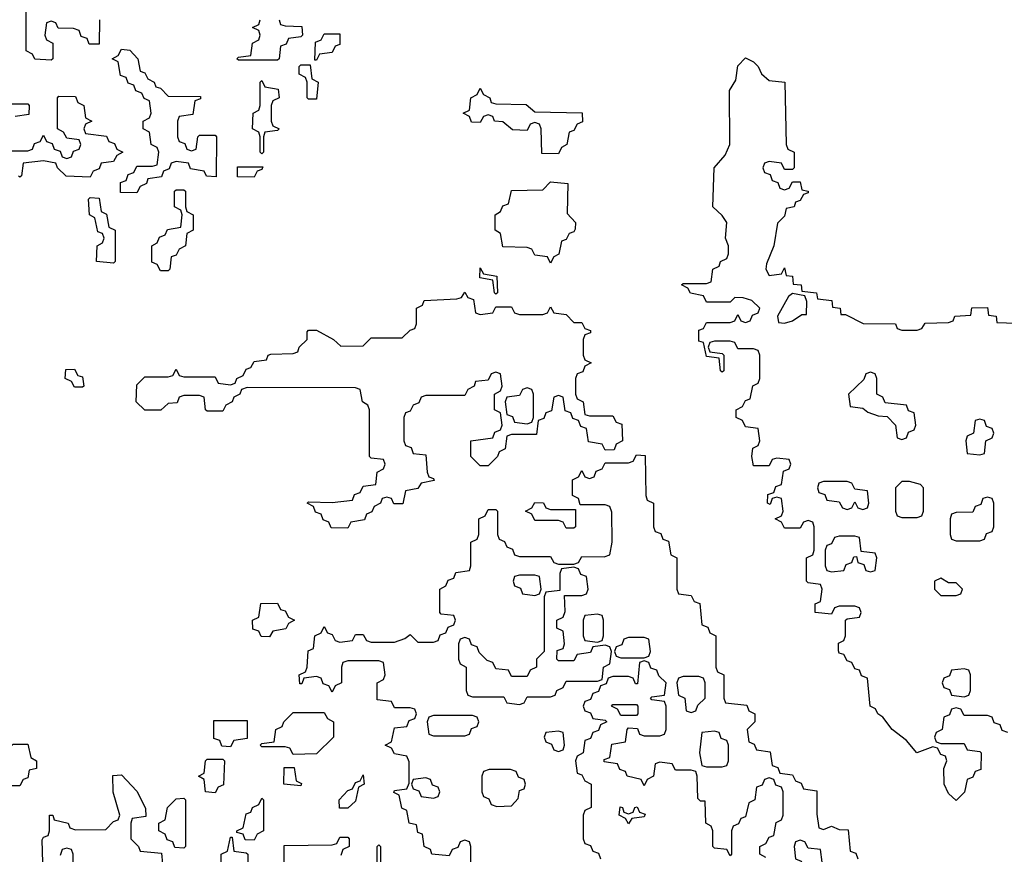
# Model space of a CAD drawing. Header units: inches. Extents: x 2774406 to 2911609, y 892737 to 1000506.
# Tile 24 of 79: x 2785349 to 2787873, y 985950 to 988090. Entities that reach past the tile are written whole.
import ezdxf

# ---------------------------------------------------------------- set-up
doc = ezdxf.new("R2010")
doc.units = ezdxf.units.IN
doc.header["$MEASUREMENT"] = 0
doc.layers.add('C7988', color=7, linetype='Continuous')

msp = doc.modelspace()

# ---------------------------------------------------------------- linework, layer by layer
at = {"layer": 'C7988', "color": 6}
for points in [[(2785554, 988090), (2785552.7, 988027.3), (2785527.3, 988027.3), (2785522, 988042), (2785507.3, 988047.3), (2785502, 988062), (2785487.3, 988067.3), (2785448, 988068), (2785442, 988082), (2785430, 988086), (2785418, 988082), (2785414, 988050), (2785418, 988038), (2785434, 988030), (2785434, 987990), (2785430, 987986), (2785388.4, 987988.4), (2785382, 988002), (2785366, 988010), (2785366, 988150)], [(2786014, 988090), (2786018, 988078), (2786030, 988074), (2786072.7, 988072.7), (2786074, 988050), (2786070, 988046), (2786038, 988042), (2786032.7, 988027.3), (2786018, 988022), (2786014, 987990), (2786010, 987986), (2785910, 987986), (2785906, 987990), (2785910, 987994), (2785942, 987998), (2785946, 988030), (2785962, 988038), (2785966, 988050), (2785962, 988062), (2785946, 988070), (2785962, 988078), (2785966, 988090)], [(2787882, 986262), (2787867.3, 986267.3), (2787862, 986282), (2787847.3, 986287.3), (2787842, 986302), (2787830, 986306), (2787770, 986306), (2787762, 986322), (2787750, 986326), (2787738, 986322), (2787732.7, 986307.3), (2787718, 986302), (2787714, 986270), (2787698, 986262), (2787694, 986250), (2787698, 986238), (2787710, 986234), (2787770, 986234), (2787778, 986218), (2787810, 986214), (2787814, 986210), (2787812.7, 986167.3), (2787798, 986162), (2787792, 986148), (2787778, 986142), (2787770.9, 986109.1), (2787750, 986088), (2787730, 986106), (2787719, 986130), (2787718, 986170), (2787726, 986190), (2787722, 986202), (2787710, 986206), (2787702, 986222), (2787690, 986226), (2787648.7, 986210), (2787622, 986242), (2787585.2, 986270), (2787562, 986302), (2787549, 986310), (2787543.1, 986323.1), (2787529, 986330), (2787522, 986402), (2787507.3, 986407.3), (2787502, 986422), (2787490, 986426), (2787482, 986442), (2787470, 986446), (2787462, 986462), (2787450, 986466), (2787448.4, 986471.6), (2787448.4, 986491.6), (2787462, 986498), (2787466, 986510), (2787466, 986550), (2787470, 986554), (2787502, 986558), (2787506, 986570), (2787502, 986582), (2787490, 986586), (2787450, 986586), (2787438, 986582), (2787430, 986566), (2787388, 986570), (2787388, 986592), (2787402, 986598), (2787406, 986630), (2787402, 986642), (2787370, 986646), (2787366, 986650), (2787366, 986710), (2787382, 986718), (2787386, 986730), (2787386, 986790), (2787382, 986802), (2787370, 986806), (2787358, 986802), (2787350, 986786), (2787310, 986786), (2787302, 986802), (2787286, 986810), (2787302, 986818), (2787306, 986830), (2787302, 986862), (2787290, 986866), (2787278, 986862), (2787272.7, 986847.3), (2787266, 986850), (2787267.3, 986872.7), (2787282, 986878), (2787287.3, 986892.7), (2787302, 986898), (2787307.3, 986932.7), (2787322, 986938), (2787326, 986950), (2787322, 986962), (2787290, 986966), (2787278, 986962), (2787270, 986946), (2787230, 986946), (2787226, 986970), (2787228.4, 986991.6), (2787242, 986998), (2787246, 987010), (2787242, 987042), (2787210, 987046), (2787202, 987062), (2787186, 987070), (2787186, 987090), (2787202, 987098), (2787210, 987114), (2787222, 987118), (2787228.4, 987151.6), (2787242, 987158), (2787246, 987170), (2787246, 987230), (2787242, 987242), (2787230, 987246), (2787190, 987246), (2787182, 987262), (2787170, 987266), (2787130, 987266), (2787118, 987262), (2787114, 987250), (2787118, 987238), (2787150, 987234), (2787154, 987230), (2787154, 987190), (2787150, 987186), (2787146, 987190), (2787142, 987222), (2787110, 987226), (2787102, 987262), (2787090, 987266), (2787090, 987294), (2787102, 987298), (2787110, 987314), (2787170, 987314), (2787182, 987318), (2787190, 987334), (2787198, 987318), (2787210, 987314), (2787222, 987318), (2787227.3, 987332.7), (2787242, 987338), (2787246, 987350), (2787226, 987370), (2787203.6, 987376.4), (2787182, 987378), (2787170, 987366), (2787110, 987366), (2787102, 987382), (2787068.4, 987388.4), (2787062, 987402), (2787046, 987410), (2787050, 987414), (2787110, 987414), (2787122, 987418), (2787126, 987450), (2787142, 987458), (2787146, 987470), (2787162, 987478), (2787166, 987490), (2787166, 987510), (2787158, 987530), (2787162, 987570), (2787150, 987588), (2787126, 987610), (2787129.5, 987710), (2787157.5, 987742.5), (2787169.3, 987770), (2787168.7, 987908.7), (2787184.7, 987935.3), (2787190, 987972), (2787210, 987992), (2787230, 987982), (2787242, 987970), (2787251, 987951), (2787270, 987934), (2787310.8, 987930), (2787314, 987770), (2787318, 987758), (2787334, 987750), (2787334, 987710), (2787330, 987706), (2787310, 987706), (2787302, 987722), (2787270, 987726), (2787258, 987722), (2787254, 987710), (2787258, 987698), (2787272.7, 987692.7), (2787278, 987678), (2787292.7, 987672.7), (2787298, 987658), (2787310, 987654), (2787322, 987658), (2787330, 987674), (2787350, 987674), (2787354, 987654), (2787370.5, 987650), (2787370, 987646), (2787358, 987642), (2787350, 987626), (2787338, 987622), (2787334, 987610), (2787314, 987606), (2787310, 987586), (2787292, 987568), (2787282, 987510), (2787263.6, 987463.6), (2787262, 987450), (2787270, 987434), (2787302, 987438), (2787310, 987454), (2787314, 987434), (2787330, 987432), (2787332, 987412), (2787352, 987410), (2787354, 987394), (2787392, 987390), (2787394, 987374), (2787431.3, 987370), (2787432.7, 987352.7), (2787452, 987350), (2787454, 987334), (2787466, 987334), (2787511, 987311), (2787594, 987310), (2787598, 987298), (2787610, 987294), (2787650, 987294), (2787662, 987298), (2787670, 987312), (2787730, 987314), (2787742, 987318), (2787746, 987330), (2787787.3, 987332.7), (2787790, 987350.8), (2787830, 987352), (2787832.7, 987332.7), (2787852, 987330), (2787854, 987314), (2787952, 987310)], [(2785330, 987754), (2785370, 987754), (2785382, 987758), (2785387.3, 987772.7), (2785402, 987778), (2785410, 987794), (2785418, 987778), (2785432.7, 987772.7), (2785438, 987758), (2785452.7, 987752.7), (2785458, 987738), (2785470, 987734), (2785482, 987738), (2785487.3, 987752.7), (2785502, 987758), (2785506, 987770), (2785502, 987782), (2785470, 987786), (2785462, 987802), (2785446, 987810), (2785446, 987890), (2785450, 987894), (2785492.7, 987892.7), (2785498, 987878), (2785514, 987870), (2785518, 987838), (2785534, 987830), (2785518, 987822), (2785514, 987810), (2785518, 987798), (2785571.6, 987791.6), (2785578, 987778), (2785592.7, 987772.7), (2785598, 987758), (2785614, 987750), (2785598, 987742), (2785590, 987726), (2785558, 987722), (2785552.7, 987707.3), (2785538, 987702), (2785530, 987686), (2785468.4, 987688.4), (2785446, 987710), (2785442, 987722), (2785410, 987728), (2785358, 987722), (2785354, 987690), (2785350, 987686), (2785346, 987690)], [(2785330, 987874), (2785370, 987874), (2785374, 987870), (2785372.7, 987847.3), (2785338, 987842)], [(2786506, 985930), (2786506, 985970), (2786502, 985982), (2786490, 985986), (2786478, 985982), (2786472.7, 985967.3), (2786458, 985962), (2786450, 985946), (2786406, 985950), (2786402, 985962), (2786386, 985970), (2786382, 986002), (2786370, 986006), (2786366, 986026), (2786348, 986030), (2786342, 986062), (2786328.4, 986068.4), (2786322, 986102), (2786308.4, 986108.4), (2786310, 986114), (2786342, 986118), (2786347.3, 986132.7), (2786347.3, 986187.3), (2786342, 986202), (2786310, 986208), (2786302, 986222), (2786286, 986230), (2786302, 986238), (2786310, 986274), (2786342, 986278), (2786347.3, 986292.7), (2786362, 986298), (2786366, 986310), (2786362, 986322), (2786350, 986326), (2786310, 986326), (2786302, 986342), (2786266, 986346), (2786266, 986390), (2786282, 986398), (2786286, 986410), (2786282, 986442), (2786270, 986446), (2786190, 986446), (2786178, 986442), (2786174, 986430), (2786174, 986390), (2786158, 986382), (2786150, 986366), (2786142, 986382), (2786127.3, 986387.3), (2786122, 986402), (2786110, 986406), (2786078, 986402), (2786072.7, 986387.3), (2786067.3, 986387.3), (2786066, 986410), (2786082, 986418), (2786086, 986430), (2786088.4, 986471.6), (2786102, 986478), (2786106, 986510), (2786122, 986518), (2786130, 986534), (2786138, 986518), (2786150, 986514), (2786158, 986498), (2786170, 986494), (2786202, 986498), (2786210, 986514), (2786230, 986514), (2786238, 986498), (2786250, 986494), (2786310, 986494), (2786336.4, 986503.6), (2786350, 986514), (2786370, 986494), (2786410, 986494), (2786422, 986498), (2786427.3, 986512.7), (2786442, 986518), (2786447.3, 986532.7), (2786462, 986538), (2786466, 986550), (2786462, 986562), (2786430, 986566), (2786426, 986570), (2786426, 986630), (2786442, 986638), (2786447.3, 986652.7), (2786462, 986658), (2786467.3, 986672.7), (2786502, 986678), (2786506, 986690), (2786506, 986750), (2786522, 986758), (2786526, 986770), (2786526, 986810), (2786542, 986818), (2786550, 986834), (2786570, 986834), (2786574, 986830), (2786574, 986770), (2786578, 986758), (2786592, 986752), (2786598, 986738), (2786612.7, 986732.7), (2786618, 986718), (2786630, 986714), (2786710, 986714), (2786718, 986698), (2786730, 986694), (2786770, 986694), (2786782, 986698), (2786790, 986714), (2786847.3, 986712.7), (2786862, 986718), (2786868, 986750), (2786867.3, 986827.3), (2786862, 986842), (2786850, 986846), (2786786, 986846), (2786782, 986862), (2786766, 986870), (2786766, 986910), (2786782, 986918), (2786790, 986934), (2786798, 986918), (2786810, 986914), (2786822, 986918), (2786827.3, 986932.7), (2786842, 986938), (2786850, 986954), (2786910, 986954), (2786922, 986958), (2786930, 986974), (2786952.7, 986972.7), (2786954, 986870), (2786958, 986858), (2786974, 986850), (2786974, 986790), (2786978, 986778), (2786992.7, 986772.7), (2786998, 986758), (2787012.7, 986752.7), (2787018, 986718), (2787034, 986710), (2787034, 986630), (2787038, 986618), (2787070, 986614), (2787078, 986598), (2787092.7, 986592.7), (2787098, 986538), (2787112.7, 986532.7), (2787118, 986518), (2787134, 986510), (2787134, 986430), (2787138, 986418), (2787154, 986410), (2787154, 986350), (2787158, 986338), (2787212.7, 986332.7), (2787218, 986318), (2787234, 986310), (2787234, 986290), (2787214, 986270), (2787218, 986238), (2787232, 986232), (2787238, 986218), (2787272.7, 986212.7), (2787278, 986178), (2787292.7, 986172.7), (2787298, 986158), (2787330, 986154), (2787338, 986138), (2787352.7, 986132.7), (2787358, 986118), (2787392.7, 986112.7), (2787392.7, 986052.7), (2787398, 986018), (2787410, 986014), (2787430, 986022), (2787450, 986014), (2787472.7, 986012.7), (2787478, 985958), (2787492.7, 985952.7), (2787498, 985938)], [(2787262, 985942), (2787246, 985950), (2787246, 985970), (2787262, 985978), (2787270, 985994), (2787282, 985998), (2787288.4, 986031.6), (2787302, 986038), (2787306, 986050), (2787306, 986110), (2787302, 986122), (2787287.3, 986127.3), (2787282, 986142), (2787270, 986146), (2787258, 986142), (2787252.7, 986127.3), (2787238, 986122), (2787234, 986090), (2787218, 986082), (2787210, 986046), (2787198, 986042), (2787192, 986028), (2787178, 986022), (2787174, 986010), (2787174, 985950), (2787170, 985946), (2787162, 985962), (2787130, 985966), (2787126, 985970), (2787126, 986010), (2787122, 986022), (2787108, 986030), (2787106, 986086), (2787094, 986086), (2787087.3, 986092.7), (2787086, 986150), (2787082, 986162), (2787070, 986166), (2787030, 986166), (2787022, 986182), (2786990, 986186), (2786978, 986182), (2786974, 986150), (2786958, 986142), (2786950, 986126), (2786942, 986142), (2786906, 986150), (2786902, 986162), (2786887.3, 986167.3), (2786882, 986182), (2786847.3, 986187.3), (2786847.3, 986192.7), (2786862, 986198), (2786867.3, 986232.7), (2786902, 986238), (2786906, 986270), (2786910, 986274), (2786932.7, 986272.7), (2786938, 986258), (2786950, 986254), (2786990, 986254), (2787002, 986258), (2787006, 986270), (2787006, 986330), (2787002, 986342), (2786970, 986346), (2786966, 986350), (2786970, 986354), (2787002, 986358), (2787006, 986390), (2786987.3, 986407.3), (2786982, 986422), (2786967.3, 986427.3), (2786962, 986442), (2786950, 986446), (2786938, 986442), (2786932.7, 986387.3), (2786927.3, 986387.3), (2786922, 986402), (2786910, 986406), (2786870, 986406), (2786858, 986402), (2786852.7, 986387.3), (2786838, 986382), (2786832.7, 986367.3), (2786818, 986362), (2786812.7, 986347.3), (2786798, 986342), (2786794, 986330), (2786798, 986318), (2786812.7, 986312.7), (2786818, 986298), (2786850, 986294), (2786854, 986290), (2786838, 986282), (2786832.7, 986267.3), (2786818, 986262), (2786812.7, 986247.3), (2786798, 986242), (2786794, 986210), (2786778, 986202), (2786774, 986190), (2786778, 986158), (2786790, 986154), (2786798, 986138), (2786814, 986130), (2786814, 986070), (2786798, 986062), (2786794, 986050), (2786794, 985990), (2786798, 985978), (2786812.7, 985972.7), (2786818, 985958), (2786832.7, 985952.7), (2786838, 985938)], [(2785408.4, 985928.4), (2785407.3, 985987.3), (2785410, 985994), (2785422, 985998), (2785426, 986010), (2785426, 986050), (2785434, 986050), (2785438, 986038), (2785474, 986030), (2785478, 986018), (2785492.7, 986012.7), (2785570, 986014), (2785590, 986034), (2785602, 986038), (2785606, 986050), (2785589.1, 986109.1), (2785588, 986152), (2785610, 986154), (2785650, 986112), (2785672, 986068), (2785672.7, 986047.3), (2785638, 986042), (2785634, 986030), (2785634, 985990), (2785654, 985970), (2785658, 985958), (2785712.7, 985952.7), (2785718, 985898)], [(2785866, 985930), (2785866, 985950), (2785882, 985958), (2785890, 985994), (2785894, 985994), (2785898, 985958), (2785930, 985954), (2785934, 985950), (2785934, 985890)], [(2786026, 985870), (2786027.3, 985972.7), (2786150, 985974), (2786162, 985978), (2786170, 985994), (2786190, 985994), (2786194, 985990), (2786194, 985970), (2786178, 985962), (2786172.7, 985947.3)], [(2785486, 985910), (2785486, 985950), (2785482, 985962), (2785470, 985966), (2785458, 985962), (2785452.7, 985947.3)], [(2786266, 985910), (2786266, 985970), (2786270, 985974), (2786274, 985970), (2786274, 985870)]]:
    msp.add_lwpolyline(points, dxfattribs=at)
for points in [[(2786106, 987986), (2786107.3, 988032.7), (2786122, 988038), (2786130, 988054), (2786170, 988054), (2786170, 988026), (2786158, 988022), (2786150, 988006), (2786118, 988002), (2786110, 987986)], [(2785790, 987754), (2785802, 987758), (2785806, 987790), (2785810, 987794), (2785850, 987794), (2785854, 987790), (2785852.7, 987687.3), (2785828.4, 987688.4), (2785822, 987702), (2785787.3, 987707.3), (2785782, 987722), (2785750, 987726), (2785738, 987722), (2785732.7, 987707.3), (2785718, 987702), (2785712.7, 987687.3), (2785678, 987682), (2785674, 987670), (2785658, 987662), (2785650, 987646), (2785607.3, 987647.3), (2785607.3, 987672.7), (2785622, 987678), (2785627.3, 987692.7), (2785642, 987698), (2785650, 987714), (2785690, 987714), (2785702, 987718), (2785706, 987750), (2785702, 987762), (2785686, 987770), (2785682, 987802), (2785666, 987810), (2785666, 987830), (2785682, 987838), (2785686, 987850), (2785682, 987882), (2785668, 987888), (2785662, 987902), (2785647.3, 987907.3), (2785642, 987922), (2785627.3, 987927.3), (2785622, 987942), (2785607.3, 987947.3), (2785602, 987982), (2785586, 987990), (2785602, 987998), (2785610, 988014), (2785632, 988012), (2785652, 987990), (2785658, 987958), (2785670, 987954), (2785678, 987938), (2785694, 987930), (2785698, 987918), (2785710, 987914), (2785730, 987894), (2785812.7, 987892.7), (2785812.7, 987887.3), (2785798, 987882), (2785792.7, 987847.3), (2785758, 987842), (2785754, 987830), (2785754, 987790), (2785758, 987778), (2785772.7, 987772.7), (2785778, 987758)], [(2786090, 987886), (2786086, 987890), (2786086, 987930), (2786082, 987942), (2786066, 987950), (2786066, 987970), (2786070, 987974), (2786094, 987974), (2786098, 987938), (2786114, 987930), (2786110, 987886)], [(2785970, 987746), (2785966, 987750), (2785966, 987790), (2785962, 987802), (2785946, 987810), (2785948, 987850), (2785962, 987858), (2785966, 987870), (2785966, 987930), (2785970, 987934), (2785978, 987918), (2786012, 987912), (2786014, 987890), (2785998, 987882), (2785994, 987870), (2785994, 987830), (2785998, 987818), (2786014, 987810), (2786010, 987806), (2785978, 987802), (2785974, 987790), (2785974, 987750)], [(2786730, 987746), (2786687.3, 987747.3), (2786686, 987810), (2786682, 987822), (2786670, 987826), (2786658, 987822), (2786650, 987806), (2786612.7, 987807.3), (2786588, 987828), (2786566, 987830), (2786562, 987842), (2786550, 987846), (2786538, 987842), (2786530, 987826), (2786507.3, 987827.3), (2786502, 987842), (2786486, 987850), (2786502, 987858), (2786506, 987890), (2786522, 987898), (2786530, 987914), (2786538, 987898), (2786554, 987890), (2786558, 987878), (2786570, 987874), (2786647.3, 987872.7), (2786670, 987854), (2786791.3, 987851.3), (2786791.6, 987828.4), (2786778, 987822), (2786770, 987806), (2786758, 987802), (2786752, 987770), (2786738, 987762)], [(2785950, 987686), (2785907.3, 987687.3), (2785907.3, 987712.7), (2785972.7, 987712.7), (2785970, 987706), (2785958, 987702)], [(2786710, 987466), (2786702, 987482), (2786670, 987486), (2786662, 987502), (2786650, 987506), (2786587.3, 987507.3), (2786582, 987542), (2786568, 987550), (2786568, 987590), (2786582, 987598), (2786587.3, 987612.7), (2786602, 987618), (2786610, 987652), (2786690, 987654), (2786710, 987674), (2786754, 987670), (2786752.7, 987592.7), (2786774, 987570), (2786772.7, 987552.7), (2786770, 987546), (2786758, 987542), (2786750, 987526), (2786738, 987522), (2786731.6, 987488.4), (2786718, 987482)], [(2785710, 987446), (2785702, 987462), (2785688, 987468), (2785688, 987510), (2785702, 987518), (2785707.3, 987532.7), (2785722, 987538), (2785728, 987552), (2785762, 987558), (2785766, 987590), (2785762, 987602), (2785746, 987610), (2785746, 987650), (2785750, 987654), (2785770, 987654), (2785774, 987650), (2785774, 987610), (2785778, 987598), (2785794, 987590), (2785794, 987550), (2785778, 987542), (2785774, 987510), (2785758, 987502), (2785750, 987486), (2785738, 987482), (2785734, 987450), (2785730, 987446)], [(2785590, 987466), (2785546, 987470), (2785548, 987510), (2785562, 987518), (2785566, 987530), (2785562, 987542), (2785550, 987546), (2785542, 987582), (2785528, 987590), (2785526, 987630), (2785530, 987634), (2785552.7, 987632.7), (2785558, 987598), (2785571.6, 987591.6), (2785578, 987558), (2785594, 987550), (2785594, 987470)], [(2786570, 987386), (2786566, 987390), (2786562, 987422), (2786528.4, 987428.4), (2786530, 987454), (2786538, 987438), (2786572.7, 987432.7), (2786574, 987390)], [(2786530, 987334), (2786562, 987338), (2786570, 987354), (2786610, 987354), (2786618, 987338), (2786630, 987334), (2786690, 987334), (2786702, 987338), (2786710, 987354), (2786718, 987338), (2786750, 987334), (2786770, 987314), (2786790, 987314), (2786798, 987298), (2786812.7, 987292.7), (2786812.7, 987287.3), (2786798, 987282), (2786794, 987270), (2786794, 987230), (2786798, 987218), (2786814, 987210), (2786798, 987202), (2786792.7, 987187.3), (2786778, 987182), (2786774, 987170), (2786774, 987130), (2786778, 987118), (2786794, 987110), (2786798, 987078), (2786810, 987074), (2786870, 987074), (2786878, 987058), (2786892.7, 987052.7), (2786894, 987010), (2786878, 987002), (2786872.7, 986987.3), (2786850, 986986), (2786842, 987002), (2786807.3, 987007.3), (2786802, 987042), (2786787.3, 987047.3), (2786782, 987062), (2786767.3, 987067.3), (2786762, 987082), (2786747.3, 987087.3), (2786742, 987122), (2786730, 987126), (2786718, 987122), (2786712.7, 987087.3), (2786698, 987082), (2786692.7, 987067.3), (2786678, 987062), (2786674, 987026), (2786610, 987026), (2786598, 987022), (2786594, 986990), (2786578, 986982), (2786574, 986970), (2786550, 986946), (2786530, 986946), (2786506, 986970), (2786506, 987010), (2786562, 987018), (2786567.3, 987032.7), (2786582, 987038), (2786586, 987050), (2786582, 987082), (2786566, 987090), (2786566, 987130), (2786582, 987138), (2786586, 987150), (2786582, 987182), (2786570, 987186), (2786558, 987182), (2786550, 987166), (2786518, 987162), (2786514, 987150), (2786498, 987142), (2786490, 987126), (2786390, 987126), (2786378, 987122), (2786372, 987108), (2786358, 987102), (2786350, 987086), (2786338, 987082), (2786334, 987070), (2786334, 987010), (2786338, 986998), (2786352.7, 986992.7), (2786358, 986978), (2786390, 986974), (2786394, 986930), (2786398, 986918), (2786410, 986914), (2786411.6, 986908.4), (2786378, 986902), (2786370, 986888), (2786338, 986882), (2786331.6, 986848.4), (2786308.4, 986848.4), (2786302, 986862), (2786290, 986866), (2786278, 986862), (2786274, 986850), (2786258, 986842), (2786252, 986828), (2786238, 986822), (2786232.7, 986807.3), (2786198, 986802), (2786190, 986786), (2786147.3, 986787.3), (2786142, 986802), (2786127.3, 986807.3), (2786122, 986822), (2786107.3, 986827.3), (2786102, 986842), (2786086, 986850), (2786090, 986854), (2786150, 986852), (2786202, 986858), (2786207.3, 986872.7), (2786222, 986878), (2786230, 986894), (2786262, 986898), (2786266, 986930), (2786282, 986938), (2786286, 986950), (2786282, 986962), (2786250, 986966), (2786246, 986970), (2786246, 987090), (2786242, 987102), (2786228, 987110), (2786222, 987142), (2786210, 987146), (2785932.7, 987147.3), (2785918, 987142), (2785914, 987130), (2785898, 987122), (2785894, 987110), (2785878, 987102), (2785870, 987086), (2785830, 987086), (2785826, 987090), (2785822, 987122), (2785810, 987126), (2785770, 987126), (2785758, 987122), (2785752.7, 987107.3), (2785730, 987106), (2785711.1, 987088.9), (2785670, 987088.7), (2785648, 987110), (2785650, 987154), (2785670, 987174), (2785730, 987174), (2785742, 987178), (2785750, 987194), (2785758, 987178), (2785770, 987174), (2785850, 987174), (2785858, 987158), (2785890, 987154), (2785902, 987158), (2785906, 987170), (2785922, 987178), (2785930, 987194), (2785942, 987198), (2785950, 987214), (2785982, 987218), (2785986, 987230), (2785992.7, 987232.7), (2786050, 987234), (2786062, 987238), (2786066, 987250), (2786086, 987270), (2786086, 987290), (2786090, 987294), (2786110, 987294), (2786154, 987270), (2786172.7, 987252.7), (2786230, 987254), (2786250, 987274), (2786330, 987274), (2786350, 987294), (2786362, 987298), (2786366, 987310), (2786366, 987350), (2786382, 987358), (2786386, 987370), (2786470, 987374), (2786482, 987378), (2786490, 987391.3), (2786498, 987378), (2786512.7, 987372.7), (2786518, 987338)], [(2787330, 987388), (2787319.6, 987380.4), (2787292, 987330), (2787294, 987314), (2787310, 987312), (2787330, 987318), (2787354, 987334), (2787366, 987334), (2787367.3, 987367.3), (2787362, 987382)], [(2785490, 987148), (2785482, 987162), (2785466, 987170), (2785467.3, 987192.7), (2785490, 987194), (2785498, 987178), (2785510, 987174), (2785514, 987150), (2785510, 987148)], [(2787530, 987186), (2787518, 987182), (2787512.7, 987167.3), (2787474, 987130), (2787478, 987098), (2787510, 987094), (2787523.6, 987083.6), (2787550, 987074), (2787572.7, 987072.7), (2787594, 987050), (2787598, 987018), (2787610, 987014), (2787622, 987018), (2787627.3, 987032.7), (2787642, 987038), (2787646, 987050), (2787642, 987082), (2787627.3, 987087.3), (2787622, 987102), (2787567.3, 987107.3), (2787562, 987122), (2787546, 987130), (2787546, 987170), (2787542, 987182)], [(2786650, 987146), (2786638, 987142), (2786630, 987126), (2786598, 987122), (2786594, 987110), (2786598, 987078), (2786612.7, 987072.7), (2786618, 987058), (2786650, 987054), (2786662, 987058), (2786666, 987070), (2786666, 987130), (2786662, 987142)], [(2787810, 987066), (2787798, 987062), (2787794, 987030), (2787778, 987022), (2787774, 987010), (2787778, 986978), (2787810, 986974), (2787822, 986978), (2787826, 987010), (2787842, 987018), (2787846, 987030), (2787842, 987042), (2787827.3, 987047.3), (2787822, 987062)], [(2787470, 986906), (2787410, 986906), (2787398, 986902), (2787394, 986890), (2787398, 986878), (2787412.7, 986872.7), (2787418, 986858), (2787450, 986854), (2787458, 986838), (2787470, 986834), (2787482, 986838), (2787490, 986854), (2787498, 986838), (2787510, 986834), (2787522, 986838), (2787526, 986850), (2787522, 986882), (2787490, 986886), (2787482, 986902)], [(2787630, 986906), (2787610, 986906), (2787594, 986890), (2787594, 986830), (2787598, 986818), (2787610, 986814), (2787650, 986814), (2787662, 986818), (2787666, 986830), (2787666, 986890), (2787658, 986898)], [(2787830, 986866), (2787818, 986862), (2787812.7, 986847.3), (2787798, 986842), (2787792.7, 986827.3), (2787750, 986826), (2787738, 986822), (2787734, 986810), (2787734, 986770), (2787738, 986758), (2787750, 986754), (2787810, 986754), (2787822, 986758), (2787827.3, 986772.7), (2787842, 986778), (2787846, 986790), (2787846, 986850), (2787842, 986862)], [(2786710, 986834), (2786774, 986834), (2786774, 986790), (2786770, 986786), (2786750, 986786), (2786742, 986802), (2786730, 986806), (2786670, 986806), (2786662, 986822), (2786646, 986830), (2786662, 986838), (2786670, 986852), (2786691.6, 986851.6), (2786698, 986838)], [(2787490, 986766), (2787450, 986766), (2787438, 986762), (2787430, 986746), (2787418, 986742), (2787414, 986730), (2787414, 986690), (2787418, 986678), (2787430, 986674), (2787462, 986678), (2787467.3, 986692.7), (2787482, 986698), (2787487.3, 986712.7), (2787494, 986714), (2787498, 986698), (2787512.7, 986692.7), (2787518, 986678), (2787530, 986674), (2787542, 986678), (2787546, 986710), (2787542, 986722), (2787506, 986726), (2787502, 986762)], [(2786770, 986686), (2786738, 986682), (2786734, 986670), (2786734, 986626), (2786698, 986622), (2786694, 986610), (2786694, 986470), (2786674, 986450), (2786674, 986430), (2786658, 986422), (2786650, 986406), (2786610, 986406), (2786602, 986422), (2786570, 986426), (2786562, 986442), (2786547.3, 986447.3), (2786527.3, 986467.3), (2786522, 986482), (2786507.3, 986487.3), (2786502, 986502), (2786490, 986506), (2786478, 986502), (2786474, 986490), (2786474, 986450), (2786478, 986438), (2786494, 986430), (2786494, 986370), (2786498, 986358), (2786510, 986354), (2786590, 986354), (2786598, 986338), (2786630, 986334), (2786642, 986338), (2786650, 986354), (2786710, 986354), (2786722, 986358), (2786726, 986370), (2786742, 986378), (2786750, 986394), (2786830, 986394), (2786842, 986398), (2786846, 986430), (2786862, 986438), (2786866, 986470), (2786862, 986482), (2786850, 986486), (2786818, 986482), (2786812.7, 986467.3), (2786778, 986462), (2786770, 986446), (2786730, 986446), (2786726, 986450), (2786727.3, 986472.7), (2786742, 986478), (2786746, 986490), (2786742, 986522), (2786726, 986530), (2786726, 986550), (2786742, 986558), (2786747.3, 986572.7), (2786746, 986614), (2786790, 986614), (2786802, 986618), (2786806, 986630), (2786802, 986662), (2786787.3, 986667.3), (2786782, 986682)], [(2786670, 986666), (2786630, 986666), (2786618, 986662), (2786614, 986650), (2786618, 986638), (2786632.7, 986632.7), (2786638, 986618), (2786670, 986614), (2786682, 986618), (2786686, 986630), (2786682, 986662)], [(2787710, 986658), (2787694, 986650), (2787694, 986630), (2787710, 986614), (2787750, 986614), (2787762, 986618), (2787766, 986630), (2787750, 986646), (2787730, 986646)], [(2785990, 986508), (2785968.4, 986508.4), (2785962, 986522), (2785947.3, 986527.3), (2785946, 986550), (2785962, 986558), (2785967.3, 986592.7), (2786010, 986594), (2786018, 986578), (2786030, 986574), (2786038, 986558), (2786054, 986550), (2786038, 986542), (2786031.6, 986528.4), (2785998, 986522)], [(2786830, 986566), (2786798, 986562), (2786794, 986550), (2786794, 986510), (2786798, 986498), (2786830, 986494), (2786842, 986498), (2786846, 986510), (2786846, 986550), (2786842, 986562)], [(2786950, 986506), (2786910, 986506), (2786898, 986502), (2786892.7, 986487.3), (2786878, 986482), (2786874, 986470), (2786878, 986458), (2786890, 986454), (2786950, 986454), (2786962, 986458), (2786966, 986470), (2786962, 986502)], [(2787770, 986426), (2787738, 986422), (2787732.7, 986407.3), (2787718, 986402), (2787714, 986390), (2787718, 986378), (2787732.7, 986372.7), (2787738, 986358), (2787770, 986354), (2787782, 986358), (2787786, 986370), (2787786, 986410), (2787782, 986422)], [(2787090, 986406), (2787050, 986406), (2787038, 986402), (2787034, 986390), (2787038, 986358), (2787054, 986350), (2787058, 986318), (2787070, 986314), (2787082, 986318), (2787087.3, 986332.7), (2787106, 986350), (2787106, 986390), (2787102, 986402)], [(2786050, 986206), (2786042, 986222), (2786030, 986226), (2785970, 986226), (2785966, 986230), (2785970, 986234), (2786002, 986238), (2786006, 986270), (2786022, 986278), (2786026, 986290), (2786050, 986314), (2786130, 986314), (2786138, 986298), (2786154, 986290), (2786154, 986250), (2786110, 986208)], [(2786890, 986306), (2786882, 986322), (2786866, 986330), (2786870, 986334), (2786930, 986334), (2786934, 986330), (2786934, 986310), (2786930, 986306)], [(2785890, 986226), (2785867.3, 986227.3), (2785862, 986242), (2785847.3, 986247.3), (2785847.3, 986292.7), (2785932.7, 986292.7), (2785932.7, 986247.3), (2785898, 986242)], [(2786510, 986306), (2786410, 986306), (2786398, 986302), (2786394, 986290), (2786398, 986258), (2786410, 986254), (2786490, 986254), (2786502, 986258), (2786507.3, 986272.7), (2786522, 986278), (2786526, 986290), (2786522, 986302)], [(2786730, 986266), (2786698, 986262), (2786694, 986250), (2786698, 986238), (2786712.7, 986232.7), (2786718, 986218), (2786730, 986214), (2786742, 986218), (2786746, 986230), (2786742, 986262)], [(2787130, 986266), (2787098, 986262), (2787092, 986210), (2787098, 986178), (2787110, 986174), (2787150, 986174), (2787162, 986178), (2787166, 986190), (2787166, 986230), (2787162, 986242), (2787147.3, 986247.3), (2787142, 986262)], [(2785310, 986126), (2785308, 986130), (2785309, 986210), (2785332.7, 986232.7), (2785370, 986232), (2785378, 986198), (2785392, 986190), (2785392, 986170), (2785374, 986166), (2785370, 986146), (2785358, 986142), (2785350, 986126)], [(2785850, 986108), (2785826, 986110), (2785822, 986142), (2785808, 986150), (2785822, 986158), (2785826, 986190), (2785830, 986194), (2785870, 986194), (2785874, 986190), (2785871.6, 986128.4), (2785858, 986122)], [(2786070, 986126), (2786026, 986130), (2786027.3, 986172.7), (2786052.7, 986172.7), (2786058, 986138), (2786071.6, 986131.6)], [(2786607.3, 986167.3), (2786552.7, 986167.3), (2786538, 986162), (2786534, 986150), (2786534, 986110), (2786538, 986098), (2786552, 986092), (2786558, 986078), (2786572.7, 986072.7), (2786610, 986074), (2786627.3, 986092.7), (2786630, 986114), (2786642, 986118), (2786646, 986130), (2786642, 986142), (2786628, 986148), (2786622, 986162)], [(2786190, 986068), (2786168.7, 986068.7), (2786168, 986090), (2786190, 986114), (2786202, 986118), (2786210, 986134), (2786222, 986138), (2786230, 986154), (2786232, 986130), (2786218, 986122), (2786210, 986086)], [(2786390, 986146), (2786358, 986142), (2786354, 986130), (2786358, 986118), (2786372.7, 986112.7), (2786378, 986098), (2786410, 986094), (2786422, 986098), (2786426, 986110), (2786422, 986122), (2786407.3, 986127.3), (2786402, 986142)], [(2785770, 985966), (2785747.3, 985967.3), (2785742, 985982), (2785727.3, 985987.3), (2785722, 986002), (2785706, 986010), (2785706, 986030), (2785722, 986038), (2785728, 986070), (2785750, 986092), (2785770, 986094), (2785774, 986090), (2785774, 985970)], [(2785950, 985986), (2785927.3, 985987.3), (2785922, 986002), (2785906, 986006), (2785906, 986010), (2785922, 986018), (2785930, 986054), (2785942, 986058), (2785946, 986070), (2785962, 986078), (2785970, 986094), (2785974, 986090), (2785974, 986010), (2785958, 986002)], [(2786910, 986028), (2786902, 986042), (2786886, 986050), (2786888.4, 986071.6), (2786894, 986070), (2786898, 986058), (2786910, 986054), (2786922, 986058), (2786926, 986070), (2786932, 986072), (2786938, 986058), (2786952.7, 986052.7), (2786950, 986046), (2786918, 986042)], [(2787350, 985986), (2787338, 985982), (2787334, 985970), (2787338, 985938), (2787352.7, 985932.7), (2787358, 985918), (2787390, 985914), (2787402, 985918), (2787406, 985930), (2787402, 985962), (2787370, 985966), (2787362, 985982)]]:
    msp.add_lwpolyline(points, close=True, dxfattribs=at)

doc.saveas('drawing.dxf')
